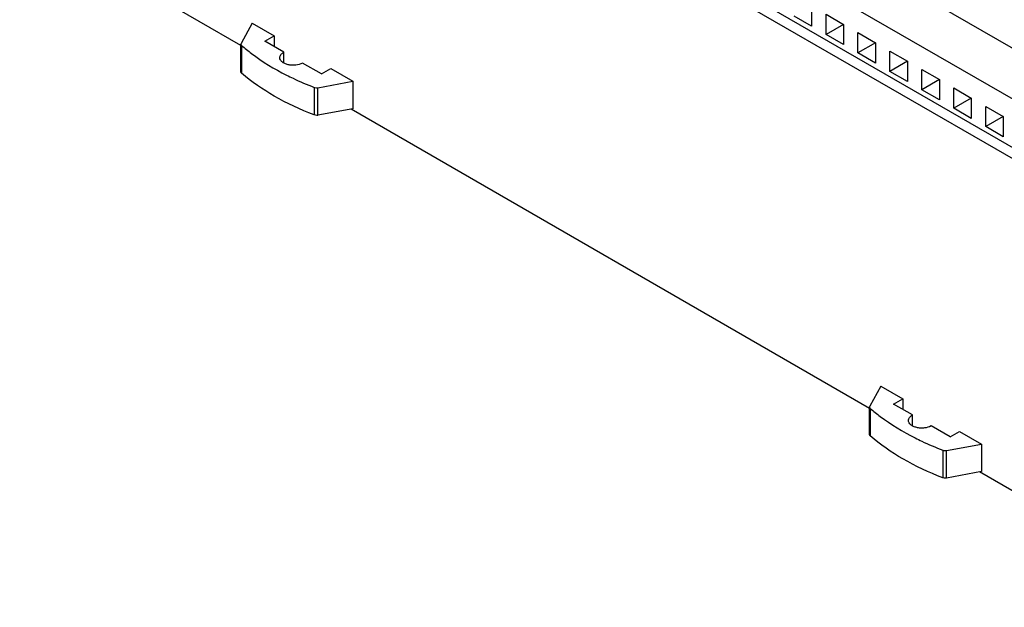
# Model space of a CAD drawing. Header units: millimetres. Extents: x 30 to 230, y 87 to 275.
# Tile 1 of 36: x 32 to 143, y 87 to 154. Entities that reach past the tile are written whole.
import ezdxf

# ---------------------------------------------------------------- set-up
doc = ezdxf.new("R2010")
doc.units = ezdxf.units.MM
doc.header["$LTSCALE"] = 23.562467
doc.layers.get('0').update_dxf_attribs({"linetype": 'CONTINUOUS'})

msp = doc.modelspace()

# ---------------------------------------------------------------- linework, layer by layer
at = {"color": 7, "linetype": 'Continuous'}
for p, q in [((158.47, 141.8), (93.5, 179.31)), ((157.41, 136.7), (92.79, 174)), ((157.41, 131.23), (92.79, 168.53)), ((156.91, 130.27), (91.72, 167.91)), ((56.79, 150.7), (31.91, 165.06)), ((120.99, 155.16), (120.99, 152.87)), ((120.99, 152.87), (119.02, 154.01)), ((122.61, 154.22), (124.58, 153.08)), ((122.61, 151.94), (122.61, 154.22)), ((58.08, 153.22), (56.81, 150.94)), ((58.08, 153.22), (60.55, 151.79)), ((124.58, 153.08), (122.61, 151.94)), ((124.58, 153.08), (124.58, 150.8)), ((59.49, 151.18), (60.55, 151.79)), ((60.55, 151.79), (60.55, 150.56)), ((124.58, 150.8), (122.61, 151.94)), ((126.2, 152.15), (128.18, 151.01)), ((126.2, 149.87), (126.2, 152.15)), ((56.81, 150.94), (56.79, 150.86)), ((56.79, 147.75), (56.79, 150.86)), ((56.87, 150.69), (56.87, 147.59)), ((61.61, 149.95), (59.49, 151.18)), ((128.18, 151.01), (126.2, 149.87)), ((128.18, 151.01), (128.18, 148.73)), ((61.61, 148.75), (61.61, 149.95)), ((128.18, 148.73), (126.2, 149.87)), ((129.79, 150.07), (131.77, 148.93)), ((129.79, 147.79), (129.79, 150.07)), ((65.85, 147.5), (63.73, 148.73)), ((131.77, 148.93), (129.79, 147.79)), ((131.77, 148.93), (131.77, 146.65)), ((65.85, 147.5), (66.92, 148.11)), ((66.92, 148.11), (69.39, 146.69)), ((131.77, 146.65), (129.79, 147.79)), ((133.39, 148), (135.36, 146.86)), ((133.39, 145.72), (133.39, 148)), ((65.45, 145.95), (69.39, 146.69)), ((69.39, 146.69), (69.39, 143.58)), ((135.36, 146.86), (133.39, 145.72)), ((135.36, 146.86), (135.36, 144.58)), ((65.02, 145.99), (65.02, 142.89)), ((65.45, 142.85), (65.45, 145.96)), ((135.36, 144.58), (133.39, 145.72)), ((136.98, 145.93), (138.95, 144.79)), ((136.98, 143.65), (136.98, 145.93)), ((138.95, 144.79), (136.98, 143.65)), ((138.95, 144.79), (138.95, 142.5)), ((69.39, 143.58), (65.45, 142.85)), ((127.5, 109.87), (69.18, 143.54)), ((138.95, 142.5), (136.98, 143.65)), ((140.57, 143.85), (142.55, 142.71)), ((140.57, 141.57), (140.57, 143.85)), ((142.55, 142.71), (140.57, 141.57)), ((142.55, 142.71), (142.55, 140.43)), ((142.55, 140.43), (140.57, 141.57)), ((128.79, 112.39), (127.52, 110.12)), ((128.79, 112.39), (131.26, 110.96)), ((130.2, 110.35), (131.26, 110.96)), ((131.26, 110.96), (131.26, 109.74)), ((127.52, 110.12), (127.5, 110.03)), ((127.5, 106.93), (127.5, 110.03)), ((127.58, 109.87), (127.58, 106.77)), ((132.32, 109.13), (130.2, 110.35)), ((132.32, 107.92), (132.32, 109.13)), ((136.57, 106.68), (134.44, 107.9)), ((136.57, 106.68), (137.63, 107.29)), ((137.63, 107.29), (140.1, 105.86)), ((136.16, 105.13), (140.1, 105.86)), ((140.1, 105.86), (140.1, 102.76)), ((135.73, 105.17), (135.73, 102.06)), ((136.16, 102.03), (136.16, 105.13)), ((140.1, 102.76), (136.16, 102.03)), ((166.26, 87.49), (139.89, 102.72))]:
    msp.add_line(p, q, dxfattribs=at)
for points, knots in [([(56.79, 150.86), (56.79, 150.83), (56.8, 150.76), (56.85, 150.72), (56.87, 150.69)], [0, 0, 0, 0, 0.466102, 1, 1, 1, 1]), ([(56.87, 150.69), (57.24, 150.38), (58.81, 149.12), (60.55, 148.07), (61.91, 147.38)], [0, 0, 0, 0, 0.237438, 1, 1, 1, 1]), ([(61.17, 149.34), (61.17, 149.4), (61.19, 149.52), (61.28, 149.68), (61.43, 149.83), (61.55, 149.91), (61.61, 149.95)], [0, 0, 0, 0, 0.21769, 0.450885, 0.71062, 1, 1, 1, 1]), ([(63.73, 148.73), (63.5, 148.59), (63.09, 148.48), (62.53, 148.47), (62.11, 148.52), (61.73, 148.65), (61.43, 148.83), (61.22, 149.07), (61.17, 149.25), (61.17, 149.34)], [0, 0, 0, 0, 0.269613, 0.417089, 0.561782, 0.695781, 0.813339, 0.912949, 1, 1, 1, 1]), ([(56.87, 147.59), (56.85, 147.61), (56.8, 147.66), (56.79, 147.72), (56.79, 147.75)], [0, 0, 0, 0, 0.533898, 1, 1, 1, 1]), ([(65.02, 142.89), (63.48, 143.48), (60.62, 144.82), (58.01, 146.62), (56.87, 147.59)], [0, 0, 0, 0, 0.524063, 1, 1, 1, 1]), ([(61.91, 147.38), (62.16, 147.25), (63.18, 146.75), (64.22, 146.3), (65.02, 145.99)], [0, 0, 0, 0, 0.24477, 1, 1, 1, 1]), ([(65.02, 145.99), (65.05, 145.98), (65.19, 145.94), (65.34, 145.93), (65.45, 145.95)], [0, 0, 0, 0, 0.238912, 1, 1, 1, 1]), ([(65.45, 142.85), (65.41, 142.84), (65.27, 142.83), (65.12, 142.85), (65.02, 142.89)], [0, 0, 0, 0, 0.254866, 1, 1, 1, 1]), ([(127.5, 110.03), (127.5, 110), (127.52, 109.94), (127.56, 109.89), (127.58, 109.87)], [0, 0, 0, 0, 0.466102, 1, 1, 1, 1]), ([(127.58, 109.87), (127.95, 109.56), (129.52, 108.3), (131.26, 107.25), (132.63, 106.55)], [0, 0, 0, 0, 0.237438, 1, 1, 1, 1]), ([(131.88, 108.52), (131.88, 108.57), (131.9, 108.69), (132, 108.86), (132.14, 109.01), (132.26, 109.09), (132.32, 109.13)], [0, 0, 0, 0, 0.21769, 0.450885, 0.71062, 1, 1, 1, 1]), ([(134.44, 107.9), (134.21, 107.77), (133.8, 107.66), (133.24, 107.64), (132.82, 107.7), (132.44, 107.83), (132.14, 108.01), (131.94, 108.24), (131.88, 108.43), (131.88, 108.52)], [0, 0, 0, 0, 0.269613, 0.417089, 0.561782, 0.695781, 0.813339, 0.912949, 1, 1, 1, 1]), ([(127.58, 106.77), (127.56, 106.79), (127.52, 106.84), (127.5, 106.9), (127.5, 106.93)], [0, 0, 0, 0, 0.533898, 1, 1, 1, 1]), ([(135.73, 102.06), (134.19, 102.66), (131.33, 104), (128.72, 105.79), (127.58, 106.77)], [0, 0, 0, 0, 0.524063, 1, 1, 1, 1]), ([(132.63, 106.55), (132.87, 106.43), (133.89, 105.92), (134.93, 105.48), (135.73, 105.17)], [0, 0, 0, 0, 0.24477, 1, 1, 1, 1]), ([(135.73, 105.17), (135.76, 105.15), (135.9, 105.11), (136.05, 105.11), (136.16, 105.13)], [0, 0, 0, 0, 0.238912, 1, 1, 1, 1]), ([(136.16, 102.03), (136.12, 102.02), (135.98, 102.01), (135.83, 102.02), (135.73, 102.06)], [0, 0, 0, 0, 0.254866, 1, 1, 1, 1])]:
    msp.add_open_spline(points, degree=3, knots=knots, dxfattribs=at)

doc.saveas('drawing.dxf')
